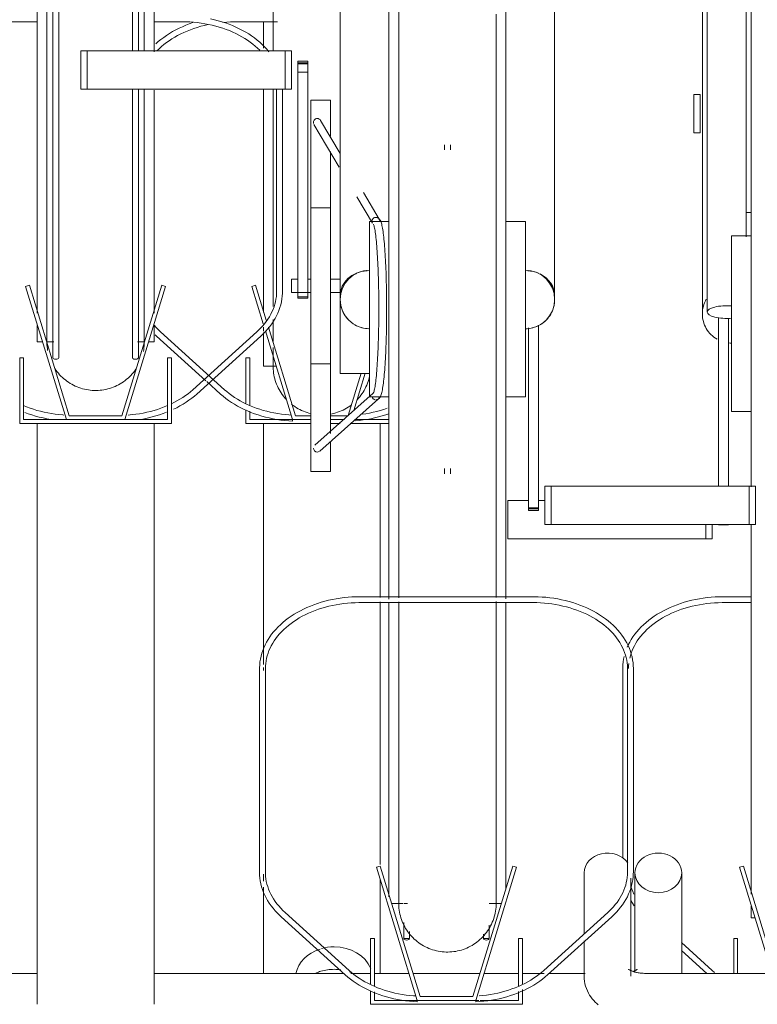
# Model space of a CAD drawing. Extents: x 50445 to 145605, y -10968 to 41989.
# Tile 140 of 256: x 89507 to 89885, y -633 to -128. Entities that reach past the tile are written whole.
import ezdxf

# ---------------------------------------------------------------- set-up
doc = ezdxf.new("R2010")
doc.units = 0
doc.header["$LTSCALE"] = 414.30304
doc.header["$MEASUREMENT"] = 0
doc.layers.add('A-EQPM', color=6, linetype='CONTINUOUS', lineweight=18)

# ---------------------------------------------------------------- blocks, each defined once
blk = doc.blocks.new('97_KA_gestapelde fietsenstalling 8 fietsen 1600x1900 - Type-V114-plotview doorsnede C C  -  1 op 100')
at = {"layer": 'A-EQPM'}
for p, q in [((8437.81, -795.88), (8459.41, -795.88)), ((8452.2, -809.37), (8452.2, -795.89)), ((8452.2, -944.89), (8452.2, -830.86)), ((8673.07, -833.23), (8676.29, -833.23)), ((8673.07, -852.93), (8673.07, -833.23)), ((8676.29, -852.93), (8676.29, -833.23)), ((8676.29, -852.93), (8673.07, -852.93)), ((8448.21, -931.06), (8446.3, -931.64)), ((8446.3, -931.64), (8452.18, -950.87)), ((8453.67, -948.92), (8448.21, -931.06)), ((8452.2, -954.62), (8452.2, -952.55)), ((8453.25, -954.39), (8467.2, -1000)), ((8468.68, -998), (8454.79, -952.58)), ((8396.67, -956.44), (8397.41, -957.12)), ((8397.41, -957.12), (8422.73, -980.03)), ((8432.29, -984.65), (8399.42, -954.89)), ((8452.2, -972.58), (8452.2, -955.28)), ((8445.26, -968.3), (8443.26, -968.3)), ((8443.26, -968.3), (8443.26, -991.51)), ((8445.26, -992.7), (8445.26, -968.3)), ((8452.2, -972.58), (8458.81, -972.58)), ((8502.39, -976.2), (8495.73, -997.96)), ((8498.61, -995.4), (8504.49, -976.16)), ((8423.26, -980.51), (8430.28, -986.87)), ((8443.26, -995.05), (8443.26, -1002)), ((8445.26, -1000), (8445.26, -995.67)), ((8467.2, -1000), (8445.26, -1000)), ((8467.2, -1000), (8476.63, -1000)), ((8476.63, -998), (8468.68, -998)), ((8476.52, -996.92), (8475.55, -996.68)), ((8495.72, -998), (8486.63, -998)), ((8486.63, -1000), (8493.79, -1000)), ((8516.63, -1000), (8499.48, -1000)), ((8443.26, -1002), (8476.63, -1002)), ((8452.2, -1125.62), (8452.2, -1002)), ((8486.63, -1002), (8491.54, -1002)), ((8496.74, -1002), (8516.63, -1002)), ((8512.2, -1002), (8512.2, -1091.36)), ((8512.2, -1093.44), (8512.2, -1228.2)), ((8452.2, -1128.74), (8452.2, -1127.11)), ((8452.2, -1236.79), (8452.2, -1233.24)), ((8512.2, -1236.08), (8512.2, -1284.16)), ((8452.2, -1284.38), (8452.2, -1239.83))]:
    blk.add_line(p, q, dxfattribs=at)
at = {"layer": 'A-EQPM', "flags": 128}
for points in [[(8457.2, -667.77), (8457.2, -679.96), (8457.2, -692.13), (8457.2, -704.26), (8457.2, -716.33), (8457.2, -728.32), (8457.2, -740.22), (8457.2, -752), (8457.2, -763.65), (8457.2, -775.14), (8457.2, -786.47), (8457.2, -797.6), (8457.2, -808.52), (8457.2, -810.83)], [(8416.04, -796.33), (8414.21, -796.97), (8412.41, -797.67), (8410.65, -798.41), (8408.93, -799.21), (8407.25, -800.05), (8405.63, -800.95), (8404.05, -801.88), (8402.53, -802.87), (8401.06, -803.89), (8399.65, -804.96), (8398.3, -806.07), (8397.01, -807.22)], [(8397.62, -810.82), (8398.74, -809.71), (8399.92, -808.64), (8401.16, -807.59), (8402.47, -806.59), (8403.83, -805.61), (8405.24, -804.68), (8406.71, -803.78), (8408.23, -802.93), (8409.8, -802.12), (8411.42, -801.35), (8413.08, -800.63), (8414.78, -799.96), (8416.51, -799.34), (8418.29, -798.76), (8420.09, -798.23), (8421.93, -797.76), (8423.79, -797.34)], [(8431.43, -796.18), (8433.38, -796.03), (8435.33, -795.93), (8437.28, -795.89), (8437.81, -795.88)], [(8457.2, -830.54), (8457.2, -839.88), (8457.2, -849.8), (8457.2, -859.43), (8457.2, -868.75), (8457.2, -877.76), (8457.2, -886.42), (8457.2, -894.74), (8457.2, -902.7), (8457.2, -910.27), (8457.2, -917.46), (8457.2, -924.26), (8457.2, -930.64), (8457.2, -936.6), (8457.2, -941.89)], [(8457.2, -948.71), (8457.2, -951.86), (8457.2, -956.05), (8457.2, -959.78), (8457.2, -959.93)], [(8399.42, -954.89), (8398.26, -953.8), (8397.17, -952.69), (8396.15, -951.54)], [(8457.2, -963.04), (8457.2, -965.83), (8457.2, -968.14), (8457.2, -969.97), (8457.2, -971.32), (8457.2, -972.18), (8457.2, -972.56), (8457.2, -972.58)], [(8457.2, -972.58), (8457.2, -972.33), (8457.2, -971.6), (8457.2, -970.38), (8457.2, -968.68), (8457.2, -967.29)], [(8457.2, -972.18), (8457.2, -972.56), (8457.2, -972.58)], [(8463.76, -989.46), (8463.1, -988.71), (8462.47, -987.94), (8461.88, -987.13), (8461.31, -986.31), (8460.78, -985.46), (8460.28, -984.6), (8459.82, -983.71), (8459.39, -982.81), (8459, -981.89), (8458.64, -980.95), (8458.33, -980), (8458.05, -979.04), (8457.81, -978.07), (8457.61, -977.09), (8457.45, -976.1), (8457.33, -975.11), (8457.25, -974.11), (8457.2, -973.12), (8457.2, -972.58)], [(8463.76, -989.46), (8463.1, -988.71), (8462.47, -987.94), (8461.88, -987.13), (8461.31, -986.31), (8460.78, -985.46), (8460.28, -984.6), (8459.82, -983.71), (8459.39, -982.81), (8459, -981.89), (8458.64, -980.95), (8458.33, -980), (8458.05, -979.04), (8457.81, -978.07), (8457.61, -977.09), (8457.45, -976.1), (8457.33, -975.11), (8457.25, -974.11)], [(8506.64, -977.82), (8506.48, -978.52), (8506.23, -979.48), (8505.93, -980.44), (8505.6, -981.38), (8505.23, -982.31), (8504.82, -983.22), (8504.37, -984.12), (8503.89, -985), (8503.38, -985.86), (8502.83, -986.69), (8502.25, -987.51), (8501.64, -988.3), (8500.99, -989.06), (8500.32, -989.8)], [(8506.64, -977.82), (8506.48, -978.52), (8506.23, -979.48), (8505.93, -980.44), (8505.6, -981.38), (8505.23, -982.31), (8504.82, -983.22), (8504.37, -984.12), (8503.89, -985), (8503.38, -985.86), (8502.83, -986.69), (8502.25, -987.51), (8501.64, -988.3), (8500.99, -989.06), (8500.32, -989.8)], [(8466.5, -997.71), (8465.32, -997.64), (8463.38, -997.46), (8461.46, -997.23), (8459.54, -996.94), (8457.65, -996.6), (8455.77, -996.2), (8453.93, -995.75), (8452.1, -995.25), (8450.31, -994.7), (8448.56, -994.1), (8446.84, -993.46), (8445.16, -992.76), (8443.52, -992.02), (8441.92, -991.23), (8440.38, -990.4), (8438.88, -989.53), (8437.44, -988.61), (8436.05, -987.66), (8434.71, -986.67), (8433.44, -985.64), (8432.29, -984.65)], [(8430.28, -986.87), (8431.59, -988.01), (8432.96, -989.1), (8434.39, -990.16), (8435.87, -991.17), (8437.41, -992.14), (8439, -993.07), (8440.64, -993.94), (8442.33, -994.77), (8444.06, -995.56), (8445.84, -996.29), (8447.65, -996.96), (8449.49, -997.59), (8451.37, -998.17), (8453.28, -998.69), (8455.22, -999.15), (8457.18, -999.56), (8459.16, -999.92), (8461.16, -1000.21), (8463.18, -1000.45), (8465.2, -1000.64), (8467.13, -1000.76)], [(8476.52, -996.92), (8475.55, -996.68), (8474.59, -996.39), (8473.65, -996.07), (8472.71, -995.71), (8471.8, -995.31), (8470.89, -994.87), (8470.01, -994.4), (8469.15, -993.9), (8468.31, -993.36), (8467.49, -992.79), (8466.69, -992.18)], [(8468.31, -993.36), (8467.49, -992.79), (8466.69, -992.18)], [(8474.59, -996.39), (8473.65, -996.07), (8472.71, -995.71), (8471.8, -995.31), (8470.89, -994.87), (8470.01, -994.4)], [(8497.34, -992.47), (8496.54, -993.06), (8495.71, -993.61), (8494.85, -994.14), (8493.98, -994.63), (8493.09, -995.08), (8492.18, -995.5), (8491.26, -995.88), (8490.32, -996.22), (8489.37, -996.53), (8488.4, -996.79), (8487.43, -997.02), (8486.45, -997.21)], [(8497.34, -992.47), (8496.54, -993.06), (8495.71, -993.61), (8494.85, -994.14), (8493.98, -994.63), (8493.09, -995.08)], [(8515.74, -994.14), (8513.98, -994.74), (8512.19, -995.28), (8510.37, -995.78), (8508.52, -996.22), (8506.65, -996.62), (8504.75, -996.96), (8502.84, -997.24)], [(8492.18, -995.5), (8491.26, -995.88), (8490.32, -996.22), (8489.37, -996.53), (8488.4, -996.79), (8487.43, -997.02), (8486.45, -997.21)], [(8499.31, -1000.63), (8501.33, -1000.44), (8503.35, -1000.2), (8505.35, -999.9), (8507.33, -999.54), (8509.29, -999.13), (8511.22, -998.66), (8513.13, -998.14), (8515.01, -997.56), (8516.63, -997.01)]]:
    blk.add_lwpolyline(points, dxfattribs=at)
at = {"layer": 'A-EQPM'}
for centre, major_axis, ratio, start_param, end_param in [((8467.2, -999.26), (0.07, 1.5), 0.049327, 1.833815, 2.357414), ((8467.2, -999.26), (0.07, 1.5), 0.049327, 3.142812, 4.19001), ((8467.2, -999.26), (0.07, 1.5), 0.049327, 2.357414, 3.141593), ((8488.5, -1287.25), (20, 0), 0.836145, 1.939983, 2.954407), ((8488.5, -1287.25), (20, 0), 0.836145, 1.570796, 1.904246), ((8488.5, -1287.25), (20, 0), 0.836145, 0.344156, 1.570796)]:
    blk.add_ellipse(centre, major_axis=major_axis, ratio=ratio, start_param=start_param, end_param=end_param, dxfattribs=at)
blk.add_open_spline([(8479.19, -1283.95), (8479.99, -1283.6), (8482.95, -1282.52), (8486.17, -1282.05), (8488.5, -1282.05)], degree=3, knots=[0.845907, 0.845907, 0.845907, 0.845907, 0.8888889, 1, 1, 1, 1], dxfattribs=at)
for points in [[(8488.5, -1282.05), (8489.66, -1282.05), (8490.82, -1282.14), (8491.97, -1282.3)], [(8496.39, -1283.39), (8496.87, -1283.56), (8497.34, -1283.75), (8497.81, -1283.95)]]:
    blk.add_open_spline(points, degree=3, dxfattribs=at)
blk = doc.blocks.new('97_KA_gestapelde fietsenstalling 16 fietsen 1600x2900 - Type-V124-plotview doorsnede C C  -  1 op 100')
at = {"layer": 'A-EQPM'}
for p, q in [((8344.19, -638.38), (8344.19, -968.3)), ((8347.19, -968.3), (8347.19, -638.38)), ((8385.07, -638.38), (8385.07, -810.83)), ((8388.07, -810.83), (8388.07, -638.38)), ((8516.63, -943.38), (8516.63, -638.57)), ((8576.63, -638.57), (8576.63, -943.38)), ((8679.93, -637.68), (8679.93, -944.84)), ((8699.93, -906.28), (8699.93, -637.68)), ((8702.43, -950.77), (8702.43, -645.96)), ((8336.13, -945.46), (8336.13, -655.27)), ((8396.13, -655.27), (8396.13, -811.38)), ((8491.63, -751.81), (8491.63, -936.29)), ((8601.63, -936.29), (8601.63, -751.81)), ((8677.43, -759.2), (8677.43, -943.68)), ((8321.74, -795.88), (8336.13, -795.88)), ((8396.13, -795.88), (8410.52, -795.88)), ((8358.6, -810.83), (8361.81, -810.83)), ((8358.6, -830.54), (8358.6, -810.83)), ((8361.81, -810.83), (8463.41, -810.83)), ((8361.81, -830.54), (8361.81, -810.83)), ((8463.41, -810.83), (8466.63, -810.83)), ((8463.41, -830.54), (8463.41, -810.83)), ((8466.63, -810.83), (8466.63, -830.54)), ((8475.05, -816.17), (8469.83, -816.17)), ((8469.83, -816.47), (8469.83, -816.17)), ((8469.83, -816.17), (8469.83, -817.48)), ((8469.83, -816.94), (8469.83, -816.47)), ((8469.83, -817.74), (8469.83, -816.94)), ((8475.05, -816.94), (8469.83, -816.94)), ((8469.83, -817.48), (8475.05, -817.48)), ((8469.83, -821.75), (8469.83, -817.74)), ((8475.05, -817.48), (8475.05, -816.17)), ((8475.05, -816.17), (8475.05, -816.47)), ((8475.05, -816.47), (8475.05, -816.94)), ((8475.05, -816.94), (8475.05, -817.74)), ((8475.05, -817.74), (8475.05, -821.75)), ((8469.83, -936.98), (8469.83, -821.75)), ((8475.05, -821.75), (8469.83, -821.75)), ((8475.05, -821.75), (8475.05, -936.98)), ((8361.81, -830.54), (8358.6, -830.54)), ((8463.41, -830.54), (8361.81, -830.54)), ((8385.07, -830.54), (8385.07, -968.3)), ((8388.07, -968.3), (8388.07, -830.54)), ((8396.13, -830.94), (8396.13, -945.46)), ((8459.02, -830.54), (8459.02, -934.24)), ((8462.02, -934.24), (8462.02, -830.54)), ((8466.63, -830.54), (8463.41, -830.54)), ((8486.63, -836.13), (8476.63, -836.13)), ((8476.63, -931.38), (8476.63, -836.13)), ((8486.63, -836.13), (8486.63, -854.51)), ((8478.14, -848.53), (8491.16, -870.51)), ((8491.63, -863.44), (8481.58, -846.49)), ((8486.63, -862.46), (8486.63, -931.38)), ((8545.13, -859.01), (8545.13, -861.57)), ((8548.13, -861.57), (8548.13, -859.01)), ((8511.64, -897.23), (8503.53, -883.54)), ((8500.2, -885.76), (8508.2, -899.28)), ((8486.63, -891.38), (8476.63, -891.38)), ((8702.43, -893.77), (8699.93, -893.77)), ((8516.63, -898.38), (8506.63, -898.38)), ((8506.63, -943.38), (8506.63, -898.38)), ((8586.63, -898.38), (8576.63, -898.38)), ((8586.63, -898.38), (8586.63, -943.38)), ((8702.43, -905.77), (8692.43, -905.77)), ((8692.43, -950.77), (8692.43, -905.77)), ((8469.83, -928.03), (8466.63, -928.03)), ((8466.63, -931.38), (8466.63, -928.03)), ((8476.63, -928.03), (8475.05, -928.03)), ((8491.63, -928.03), (8486.63, -928.03)), ((8332.14, -931.06), (8330.23, -931.64)), ((8330.23, -931.64), (8351.13, -1000)), ((8352.61, -998), (8332.14, -931.06)), ((8400.11, -931.06), (8379.65, -998)), ((8381.13, -1000), (8402.03, -931.64)), ((8402.03, -931.64), (8400.11, -931.06)), ((8466.63, -934.73), (8466.63, -931.38)), ((8476.63, -1026.63), (8476.63, -931.38)), ((8486.63, -931.38), (8486.63, -1007.16)), ((8466.63, -934.73), (8476.63, -934.73)), ((8469.83, -936.97), (8469.83, -937.75)), ((8469.83, -937.75), (8469.83, -936.98)), ((8475.05, -936.98), (8469.83, -936.98)), ((8469.83, -937.75), (8475.05, -937.75)), ((8475.05, -937.75), (8475.05, -936.97)), ((8475.05, -936.98), (8475.05, -937.75)), ((8486.63, -934.73), (8491.63, -934.73)), ((8491.63, -976.38), (8491.63, -936.34)), ((8506.63, -988.38), (8506.63, -943.38)), ((8516.63, -1092.05), (8516.63, -943.38)), ((8576.63, -943.38), (8576.63, -1092)), ((8586.63, -943.38), (8586.63, -988.38)), ((8685.64, -1034.11), (8685.64, -947.56)), ((8690.86, -947.98), (8690.86, -1034.11)), ((8336.13, -960.08), (8336.13, -951.8)), ((8396.13, -951.8), (8396.13, -960.08)), ((8588.2, -1045.28), (8588.2, -952.96)), ((8593.42, -951.56), (8593.42, -1045.28)), ((8692.43, -995.77), (8692.43, -950.77)), ((8702.43, -1034.51), (8702.43, -950.77)), ((8448.91, -954.89), (8416.03, -984.65)), ((8418.05, -986.87), (8450.92, -957.12)), ((8336.13, -960.08), (8338.92, -960.08)), ((8341.01, -960.08), (8344.64, -960.08)), ((8387.63, -960.08), (8391.24, -960.08)), ((8393.33, -960.08), (8396.13, -960.08)), ((8329.19, -968.3), (8327.19, -968.3)), ((8327.19, -968.3), (8327.19, -1002)), ((8329.19, -1000), (8329.19, -968.3)), ((8405.07, -968.3), (8403.07, -968.3)), ((8403.07, -968.3), (8403.07, -1000)), ((8405.07, -1002), (8405.07, -968.3)), ((8476.63, -971.38), (8486.63, -971.38)), ((8491.63, -976.38), (8506.63, -976.38)), ((8508.6, -986.36), (8478.53, -1013.15)), ((8481.19, -1016.14), (8511.24, -989.36)), ((8506.63, -988.38), (8516.63, -988.38)), ((8576.63, -988.38), (8586.63, -988.38)), ((8351.13, -1000), (8329.19, -1000)), ((8351.13, -1000), (8381.13, -1000)), ((8379.65, -998), (8352.61, -998)), ((8403.07, -1000), (8381.13, -1000)), ((8692.43, -995.77), (8702.43, -995.77)), ((8327.19, -1002), (8405.07, -1002)), ((8336.13, -1300), (8336.13, -1002)), ((8396.13, -1300), (8396.13, -1002)), ((8486.63, -1011.34), (8486.63, -1026.63)), ((8545.13, -1025.02), (8545.13, -1027.75)), ((8548.13, -1027.75), (8548.13, -1025.12)), ((8476.63, -1026.63), (8486.63, -1026.63)), ((8596.62, -1034.11), (8599.84, -1034.11)), ((8596.62, -1034.11), (8596.62, -1053.81)), ((8599.84, -1034.11), (8701.44, -1034.11)), ((8599.84, -1053.81), (8599.84, -1034.11)), ((8701.44, -1034.11), (8704.66, -1034.11)), ((8701.44, -1053.81), (8701.44, -1034.11)), ((8704.66, -1053.81), (8704.66, -1034.11)), ((8577.62, -1041.5), (8588.2, -1041.5)), ((8577.62, -1061.2), (8577.62, -1041.5)), ((8588.2, -1046.59), (8588.2, -1045.28)), ((8593.42, -1045.28), (8588.2, -1045.28)), ((8593.42, -1041.5), (8596.62, -1041.5)), ((8593.42, -1045.28), (8593.42, -1046.59)), ((8588.2, -1045.82), (8593.42, -1045.82)), ((8588.2, -1046.29), (8588.2, -1046.59)), ((8588.2, -1046.59), (8593.42, -1046.59)), ((8593.42, -1046.59), (8593.42, -1046.29)), ((8599.84, -1053.81), (8596.62, -1053.81)), ((8701.44, -1053.81), (8599.84, -1053.81)), ((8679.22, -1061.2), (8679.22, -1053.81)), ((8682.43, -1061.2), (8682.43, -1053.81)), ((8685.64, -1053.88), (8685.64, -1053.98)), ((8685.64, -1053.98), (8685.64, -1053.91)), ((8685.64, -1053.98), (8690.86, -1053.98)), ((8690.86, -1053.98), (8690.86, -1053.88)), ((8690.86, -1053.91), (8690.86, -1053.98)), ((8704.66, -1053.81), (8701.44, -1053.81)), ((8702.43, -1243.48), (8702.43, -1054.14)), ((8679.22, -1061.2), (8577.62, -1061.2)), ((8682.43, -1061.2), (8679.22, -1061.2)), ((8590.52, -1090.88), (8501.74, -1090.88)), ((8702.43, -1090.88), (8688.04, -1090.88)), ((8501.74, -1093.88), (8590.52, -1093.88)), ((8516.63, -1244.78), (8516.63, -1094.1)), ((8576.63, -1094.05), (8576.63, -1241.01)), ((8688.04, -1093.88), (8702.43, -1093.88)), ((8450.24, -1127.74), (8450.24, -1232.24)), ((8453.24, -1232.24), (8453.24, -1127.74)), ((8636.54, -1127.74), (8636.54, -1224.93)), ((8639.02, -1127.74), (8639.02, -1232.24)), ((8642.02, -1232.24), (8642.02, -1127.74)), ((8512.14, -1229.06), (8510.23, -1229.64)), ((8510.23, -1229.64), (8531.13, -1298)), ((8532.61, -1296), (8512.14, -1229.06)), ((8580.11, -1229.06), (8559.65, -1296)), ((8561.13, -1298), (8582.03, -1229.64)), ((8582.03, -1229.64), (8580.11, -1229.06)), ((8616.73, -1232.56), (8616.73, -1263.97)), ((8642.83, -1232.56), (8642.83, -1283.7)), ((8666.83, -1284.17), (8666.83, -1232.56)), ((8698.44, -1229.06), (8696.53, -1229.64)), ((8696.53, -1229.64), (8713.22, -1284.22)), ((8715.31, -1284.22), (8698.44, -1229.06)), ((8640.73, -1285.55), (8640.73, -1235.32)), ((8517.99, -1248.19), (8523.79, -1248.19)), ((8524.27, -1248.19), (8526.16, -1248.19)), ((8567.97, -1248.19), (8574.27, -1248.19)), ((8702.43, -1255.58), (8702.43, -1249.72)), ((8461.34, -1255.12), (8494.21, -1284.87)), ((8496.22, -1282.65), (8463.35, -1252.89)), ((8628.91, -1252.89), (8596.03, -1282.65)), ((8598.05, -1284.87), (8630.92, -1255.12)), ((8702.43, -1255.58), (8704.46, -1255.58)), ((8524.19, -1258.07), (8524.19, -1266.3)), ((8527.19, -1266.3), (8527.19, -1262.63)), ((8568.07, -1266.3), (8568.07, -1259.4)), ((8509.19, -1266.3), (8507.19, -1266.3)), ((8507.19, -1266.3), (8507.19, -1289.51)), ((8509.19, -1290.7), (8509.19, -1266.3)), ((8527.19, -1266.3), (8524.19, -1266.3)), ((8565.07, -1263.97), (8565.07, -1266.3)), ((8568.07, -1266.3), (8565.07, -1266.3)), ((8585.07, -1266.3), (8583.07, -1266.3)), ((8583.07, -1266.3), (8583.07, -1290.57)), ((8585.07, -1289.51), (8585.07, -1266.3)), ((8616.73, -1267.41), (8616.73, -1285.55)), ((8695.49, -1266.3), (8693.49, -1266.3)), ((8693.49, -1266.3), (8693.49, -1284.2)), ((8695.49, -1284.2), (8695.49, -1266.3)), ((8682.52, -1282.65), (8666.69, -1268.31)), ((8666.72, -1272.39), (8679.75, -1284.19)), ((8683.67, -1283.64), (8682.52, -1282.65)), ((8336.13, -1284.15), (8218.53, -1284.15)), ((8493.68, -1284.15), (8396.13, -1284.15)), ((8507.19, -1284.15), (8497.09, -1284.15)), ((8526.89, -1284.15), (8509.19, -1284.15)), ((8563.27, -1284.15), (8528.99, -1284.15)), ((8583.07, -1284.15), (8565.36, -1284.15)), ((8596.29, -1284.15), (8585.07, -1284.15)), ((8617.27, -1284.15), (8598.57, -1284.15)), ((9188.73, -1284.15), (8648.73, -1284.15)), ((8507.19, -1293.05), (8507.19, -1300)), ((8585.07, -1300), (8585.07, -1292.45)), ((8509.19, -1298), (8509.19, -1293.67)), ((8531.13, -1298), (8509.19, -1298)), ((8531.13, -1298), (8561.13, -1298)), ((8559.65, -1296), (8532.61, -1296)), ((8562.67, -1298), (8561.13, -1298)), ((8583.07, -1298), (8563.41, -1298)), ((8583.07, -1293.42), (8583.07, -1298)), ((8507.19, -1300), (8585.07, -1300))]:
    blk.add_line(p, q, dxfattribs=at)
at = {"layer": 'A-EQPM', "flags": 128}
for points in [[(8521.63, -789.08), (8521.63, -799.71), (8521.63, -810.58), (8521.63, -821.66), (8521.63, -832.93), (8521.63, -844.38), (8521.63, -855.98), (8521.63, -867.73), (8521.63, -879.6), (8521.63, -891.57), (8521.63, -903.62), (8521.63, -915.74), (8521.63, -927.9), (8521.63, -940.09), (8521.63, -943.38)], [(8571.63, -943.38), (8571.63, -931.19), (8571.63, -919.02), (8571.63, -906.89), (8571.63, -894.82), (8571.63, -882.82), (8571.63, -870.92), (8571.63, -859.14), (8571.63, -847.5), (8571.63, -836), (8571.63, -824.68), (8571.63, -813.55), (8571.63, -802.62), (8571.63, -791.93)], [(8341.13, -785.1), (8341.13, -796.02), (8341.13, -806.72), (8341.13, -817.18), (8341.13, -827.38), (8341.13, -837.3), (8341.13, -846.93), (8341.13, -856.25), (8341.13, -865.26), (8341.13, -873.92), (8341.13, -882.24), (8341.13, -890.2), (8341.13, -897.77), (8341.13, -904.96), (8341.13, -911.76), (8341.13, -918.14), (8341.13, -924.1), (8341.13, -929.63), (8341.13, -934.72), (8341.13, -939.36), (8341.13, -943.55), (8341.13, -947.28), (8341.13, -950.54), (8341.13, -953.33), (8341.13, -955.64), (8341.13, -957.47), (8341.13, -958.82), (8341.13, -959.68), (8341.13, -960.06), (8341.13, -960.08)], [(8391.13, -810.83), (8391.13, -809.57), (8391.13, -798.93), (8391.13, -788.07), (8391.13, -776.99), (8391.13, -765.72), (8391.13, -754.27), (8391.13, -742.66), (8391.13, -730.91), (8391.13, -719.05), (8391.13, -707.08), (8391.13, -695.02), (8391.13, -682.91), (8391.13, -670.75), (8391.13, -658.56), (8391.13, -655.27)], [(8455.07, -811.23), (8454, -809.96), (8452.86, -808.73), (8451.65, -807.54), (8450.38, -806.38), (8449.05, -805.26), (8447.65, -804.18), (8446.2, -803.14), (8444.69, -802.15), (8443.13, -801.19), (8441.52, -800.29), (8439.86, -799.43), (8438.15, -798.62), (8436.4, -797.86), (8434.61, -797.15), (8432.79, -796.5), (8430.92, -795.89), (8429.03, -795.34), (8427.11, -794.84), (8425.16, -794.4)], [(8410.52, -795.88), (8412.47, -795.91), (8414.43, -795.99), (8416.37, -796.13), (8418.31, -796.33), (8420.24, -796.57), (8422.14, -796.88), (8424.03, -797.23), (8425.9, -797.64), (8427.74, -798.1), (8429.56, -798.61), (8431.34, -799.18), (8433.09, -799.79), (8434.8, -800.45), (8436.47, -801.16), (8438.09, -801.91), (8439.68, -802.71), (8441.21, -803.55), (8442.69, -804.43), (8444.12, -805.36), (8445.5, -806.32), (8446.82, -807.32), (8448.08, -808.35), (8449.27, -809.42), (8450.41, -810.52)], [(8391.13, -960.08), (8391.13, -959.83), (8391.13, -959.1), (8391.13, -957.88), (8391.13, -956.18), (8391.13, -954), (8391.13, -951.34), (8391.13, -948.21), (8391.13, -944.6), (8391.13, -940.54), (8391.13, -936.01), (8391.13, -931.04), (8391.13, -925.63), (8391.13, -919.79), (8391.13, -913.52), (8391.13, -906.84), (8391.13, -899.75), (8391.13, -892.28), (8391.13, -884.42), (8391.13, -876.2), (8391.13, -867.63), (8391.13, -858.72), (8391.13, -849.48), (8391.13, -839.93), (8391.13, -830.54)], [(8509.92, -989.86), (8510.97, -989.6), (8511.63, -989.11), (8512.02, -988.63), (8512.28, -988.16), (8512.48, -987.69), (8512.66, -987.18), (8512.82, -986.64), (8512.97, -986.04), (8513.12, -985.39), (8513.26, -984.68), (8513.39, -983.92), (8513.52, -983.09), (8513.65, -982.21), (8513.77, -981.26), (8513.89, -980.26), (8514.01, -979.2), (8514.12, -978.08), (8514.23, -976.92), (8514.33, -975.69), (8514.44, -974.42), (8514.53, -973.1), (8514.63, -971.73), (8514.71, -970.32), (8514.8, -968.86), (8514.88, -967.36), (8514.95, -965.83), (8515.02, -964.26), (8515.08, -962.65), (8515.14, -961.01), (8515.2, -959.35), (8515.24, -957.66), (8515.29, -955.95), (8515.32, -954.21), (8515.36, -952.46), (8515.38, -950.7), (8515.41, -948.92), (8515.42, -947.13), (8515.43, -945.34), (8515.43, -943.54), (8515.43, -941.74), (8515.43, -939.95), (8515.41, -938.16), (8515.4, -936.37), (8515.37, -934.6), (8515.34, -932.84), (8515.31, -931.1), (8515.27, -929.37), (8515.22, -927.67), (8515.17, -925.99), (8515.12, -924.34), (8515.05, -922.72), (8514.99, -921.13), (8514.92, -919.57), (8514.84, -918.06), (8514.76, -916.58), (8514.67, -915.14), (8514.58, -913.75), (8514.49, -912.4), (8514.39, -911.1), (8514.29, -909.85), (8514.18, -908.65), (8514.07, -907.51), (8513.96, -906.42), (8513.84, -905.38), (8513.72, -904.41), (8513.59, -903.49), (8513.46, -902.63), (8513.33, -901.83), (8513.19, -901.09), (8513.05, -900.41), (8512.9, -899.79), (8512.75, -899.22), (8512.58, -898.69), (8512.39, -898.21), (8512.17, -897.74), (8511.86, -897.27), (8511.37, -896.77), (8510.53, -896.34), (8510, -896.26)], [(8508.66, -899.66), (8508.7, -899.74), (8508.78, -899.94), (8508.88, -900.24), (8508.99, -900.64), (8509.11, -901.13), (8509.23, -901.7), (8509.36, -902.34), (8509.48, -903.05), (8509.6, -903.83), (8509.72, -904.68), (8509.83, -905.6), (8509.95, -906.58), (8510.06, -907.62), (8510.17, -908.72), (8510.27, -909.87), (8510.38, -911.08), (8510.47, -912.34), (8510.57, -913.65), (8510.66, -915.01), (8510.74, -916.42), (8510.82, -917.87), (8510.9, -919.36), (8510.97, -920.89), (8511.04, -922.45), (8511.1, -924.05), (8511.16, -925.68), (8511.21, -927.33), (8511.26, -929.02), (8511.3, -930.72), (8511.33, -932.45), (8511.37, -934.19), (8511.39, -935.94), (8511.41, -937.71), (8511.42, -939.49), (8511.43, -941.27), (8511.44, -943.06), (8511.43, -944.84), (8511.42, -946.62), (8511.41, -948.4), (8511.39, -950.17), (8511.37, -951.93), (8511.33, -953.67), (8511.3, -955.39), (8511.26, -957.1), (8511.21, -958.78), (8511.16, -960.44), (8511.1, -962.06), (8511.04, -963.66), (8510.97, -965.23), (8510.9, -966.76), (8510.82, -968.25), (8510.74, -969.69), (8510.66, -971.1), (8510.57, -972.46), (8510.47, -973.77), (8510.38, -975.03), (8510.27, -976.24), (8510.17, -977.4), (8510.06, -978.49), (8509.95, -979.53), (8509.83, -980.51), (8509.72, -981.43), (8509.6, -982.28), (8509.48, -983.06), (8509.36, -983.77), (8509.23, -984.42), (8509.11, -984.98), (8508.99, -985.47), (8508.88, -985.87), (8508.78, -986.18), (8508.7, -986.38), (8508.66, -986.45)], [(8459.02, -934.24), (8458.98, -935.57), (8458.86, -936.89), (8458.68, -938.22), (8458.41, -939.54), (8458.08, -940.85), (8457.66, -942.15), (8457.18, -943.44), (8456.62, -944.72), (8455.99, -945.99), (8455.28, -947.24), (8454.5, -948.47), (8453.66, -949.68), (8452.74, -950.86), (8451.76, -952.02), (8450.7, -953.16), (8449.59, -954.26), (8448.91, -954.89)], [(8450.92, -957.12), (8452.17, -955.94), (8453.35, -954.73), (8454.46, -953.49), (8455.5, -952.21), (8456.47, -950.9), (8457.37, -949.56), (8458.19, -948.2), (8458.94, -946.81), (8459.61, -945.4), (8460.19, -943.97), (8460.7, -942.52), (8461.13, -941.06), (8461.47, -939.58), (8461.73, -938.1), (8461.91, -936.61), (8462, -935.11), (8462.02, -934.24)], [(8521.63, -943.38), (8521.63, -955.57), (8521.63, -967.74), (8521.63, -979.87), (8521.63, -991.94), (8521.63, -1003.93), (8521.63, -1015.83), (8521.63, -1027.61), (8521.63, -1039.26), (8521.63, -1050.75), (8521.63, -1062.08), (8521.63, -1073.21), (8521.63, -1084.13), (8521.63, -1091.39)], [(8571.63, -1091.32), (8571.63, -1087.04), (8571.63, -1076.18), (8571.63, -1065.1), (8571.63, -1053.83), (8571.63, -1042.38), (8571.63, -1030.77), (8571.63, -1019.02), (8571.63, -1007.16), (8571.63, -995.19), (8571.63, -983.13), (8571.63, -971.02), (8571.63, -958.85), (8571.63, -946.67), (8571.63, -943.38)], [(8341.13, -960.08), (8341.13, -959.83), (8341.13, -959.1), (8341.13, -957.88), (8341.13, -956.18), (8341.13, -954)], [(8391.13, -953.33), (8391.13, -955.64), (8391.13, -957.47), (8391.13, -958.82), (8391.13, -959.68), (8391.13, -960.06), (8391.13, -960.08)], [(8341.13, -959.68), (8341.13, -960.06), (8341.13, -960.08)], [(8391.13, -959.68), (8391.13, -960.06), (8391.13, -960.08)], [(8341.54, -964.59), (8341.38, -963.6), (8341.26, -962.61), (8341.18, -961.61), (8341.13, -960.62), (8341.13, -960.08)], [(8391.13, -960.08), (8391.11, -961.08), (8391.05, -962.07), (8390.95, -963.07), (8390.81, -964.06), (8390.63, -965.04)], [(8354.82, -982.37), (8353.94, -981.9), (8353.08, -981.4), (8352.24, -980.86), (8351.42, -980.29), (8350.62, -979.68), (8349.85, -979.05), (8349.1, -978.38), (8348.38, -977.69), (8347.69, -976.96), (8347.03, -976.21), (8346.4, -975.44), (8345.8, -974.63), (8345.24, -973.81)], [(8386.76, -974.19), (8386.18, -975.01), (8385.57, -975.8), (8384.92, -976.56), (8384.25, -977.3), (8383.55, -978.01), (8382.82, -978.69), (8382.06, -979.34), (8381.27, -979.97), (8380.47, -980.56), (8379.64, -981.11), (8378.78, -981.64), (8377.91, -982.13), (8377.02, -982.58), (8376.11, -983), (8375.19, -983.38), (8374.25, -983.72), (8373.3, -984.03), (8372.33, -984.29), (8371.36, -984.52), (8370.38, -984.71), (8369.39, -984.86), (8368.4, -984.97), (8367.4, -985.04), (8366.4, -985.07), (8365.4, -985.07), (8364.4, -985.02), (8363.4, -984.93), (8362.41, -984.8), (8361.43, -984.63), (8360.45, -984.42), (8359.48, -984.18), (8358.52, -983.89), (8357.57, -983.57), (8356.64, -983.21), (8355.72, -982.81), (8354.82, -982.37), (8353.94, -981.9), (8353.08, -981.4), (8352.24, -980.86), (8351.42, -980.29), (8350.62, -979.68), (8349.85, -979.05), (8349.1, -978.38), (8348.38, -977.69), (8347.69, -976.96), (8347.03, -976.21), (8346.4, -975.44), (8345.8, -974.63), (8345.24, -973.81)], [(8386.76, -974.19), (8386.18, -975.01), (8385.57, -975.8), (8384.92, -976.56), (8384.25, -977.3), (8383.55, -978.01), (8382.82, -978.69), (8382.06, -979.34), (8381.27, -979.97), (8380.47, -980.56)], [(8372.33, -984.29), (8371.36, -984.52), (8370.38, -984.71), (8369.39, -984.86), (8368.4, -984.97), (8367.4, -985.04), (8366.4, -985.07), (8365.4, -985.07), (8364.4, -985.02), (8363.4, -984.93), (8362.41, -984.8), (8361.43, -984.63), (8360.45, -984.42), (8359.48, -984.18), (8358.52, -983.89), (8357.57, -983.57), (8356.64, -983.21), (8355.72, -982.81)], [(8377.91, -982.13), (8377.02, -982.58), (8376.11, -983), (8375.19, -983.38), (8374.25, -983.72)], [(8416.03, -984.65), (8414.82, -985.7), (8413.54, -986.73), (8412.2, -987.71), (8410.81, -988.66), (8409.36, -989.58), (8407.86, -990.45), (8406.32, -991.28), (8405.07, -991.89)], [(8406.09, -994.73), (8407.78, -993.9), (8409.42, -993.02), (8411, -992.09), (8412.54, -991.12), (8414.02, -990.1), (8415.45, -989.04), (8416.81, -987.94), (8418.05, -986.87)], [(8349.86, -997.68), (8349.25, -997.64), (8347.31, -997.46), (8345.38, -997.23), (8343.47, -996.94), (8341.58, -996.6), (8339.7, -996.2), (8337.86, -995.75), (8336.03, -995.25), (8334.24, -994.7), (8332.49, -994.1), (8330.77, -993.46), (8329.19, -992.8)], [(8403.07, -992.8), (8401.39, -993.49), (8399.67, -994.14), (8397.91, -994.74), (8396.12, -995.28), (8394.3, -995.78), (8392.45, -996.22), (8390.57, -996.62), (8388.68, -996.96), (8386.76, -997.24), (8384.84, -997.47), (8382.89, -997.65)], [(8329.76, -996.29), (8331.58, -996.96), (8333.42, -997.59), (8335.3, -998.17), (8337.21, -998.69), (8339.15, -999.15), (8341.11, -999.56), (8343.09, -999.92)], [(8389.28, -999.9), (8391.26, -999.54), (8393.22, -999.13), (8395.15, -998.66), (8397.06, -998.14), (8398.94, -997.56), (8400.78, -996.93), (8402.59, -996.25)], [(8501.74, -1090.88), (8499.7, -1090.91), (8497.66, -1091), (8495.63, -1091.14), (8493.61, -1091.35), (8491.6, -1091.6), (8489.6, -1091.92), (8487.63, -1092.29), (8485.67, -1092.72), (8483.74, -1093.2), (8481.84, -1093.74), (8479.97, -1094.33), (8478.13, -1094.97), (8476.34, -1095.67), (8474.57, -1096.41), (8472.86, -1097.21), (8471.18, -1098.05), (8469.56, -1098.95), (8467.98, -1099.88), (8466.46, -1100.87), (8464.99, -1101.89), (8463.58, -1102.96), (8462.23, -1104.07), (8460.94, -1105.22), (8459.72, -1106.41), (8458.56, -1107.63), (8457.47, -1108.88), (8456.45, -1110.17), (8455.5, -1111.49), (8454.62, -1112.83), (8453.83, -1114.21), (8453.1, -1115.6), (8452.46, -1117.02), (8451.9, -1118.45), (8451.41, -1119.91), (8451.01, -1121.37), (8450.69, -1122.85), (8450.46, -1124.34), (8450.31, -1125.84), (8450.25, -1127.34), (8450.24, -1127.74)], [(8642.02, -1127.74), (8641.97, -1126.24), (8641.85, -1124.75), (8641.63, -1123.26), (8641.34, -1121.77), (8640.96, -1120.3), (8640.5, -1118.85), (8639.96, -1117.4), (8639.34, -1115.98), (8638.63, -1114.58), (8637.86, -1113.2), (8637, -1111.85), (8636.07, -1110.52), (8635.07, -1109.23), (8634, -1107.96), (8632.86, -1106.73), (8631.65, -1105.54), (8630.38, -1104.38), (8629.05, -1103.26), (8627.65, -1102.18), (8626.2, -1101.14), (8624.69, -1100.15), (8623.13, -1099.19), (8621.52, -1098.29), (8619.86, -1097.43), (8618.15, -1096.62), (8616.4, -1095.86), (8614.61, -1095.15), (8612.79, -1094.5), (8610.92, -1093.89), (8609.03, -1093.34), (8607.11, -1092.84), (8605.16, -1092.4), (8603.19, -1092.01), (8601.2, -1091.68), (8599.2, -1091.41), (8597.18, -1091.19), (8595.15, -1091.03), (8593.11, -1090.93), (8591.07, -1090.89), (8590.52, -1090.88)], [(8688.04, -1090.88), (8686, -1090.91), (8683.96, -1091), (8681.93, -1091.14), (8679.91, -1091.35), (8677.9, -1091.6), (8675.9, -1091.92), (8673.93, -1092.29), (8671.97, -1092.72), (8670.04, -1093.2), (8668.14, -1093.74), (8666.27, -1094.33), (8664.44, -1094.97), (8662.64, -1095.67), (8660.88, -1096.41), (8659.16, -1097.21), (8657.48, -1098.05), (8655.86, -1098.95), (8654.28, -1099.88), (8652.76, -1100.87), (8651.29, -1101.89), (8649.88, -1102.96), (8648.53, -1104.07), (8647.24, -1105.22), (8646.02, -1106.41), (8644.86, -1107.63), (8643.77, -1108.88), (8642.75, -1110.17), (8641.8, -1111.49), (8640.93, -1112.83), (8640.13, -1114.21), (8639.4, -1115.6), (8638.86, -1116.8)], [(8453.24, -1127.74), (8453.28, -1126.41), (8453.39, -1125.08), (8453.58, -1123.76), (8453.84, -1122.44), (8454.18, -1121.13), (8454.59, -1119.83), (8455.08, -1118.53), (8455.64, -1117.25), (8456.27, -1115.99), (8456.98, -1114.74), (8457.75, -1113.51), (8458.6, -1112.3), (8459.52, -1111.12), (8460.5, -1109.95), (8461.55, -1108.82), (8462.67, -1107.71), (8463.85, -1106.64), (8465.09, -1105.59), (8466.4, -1104.59), (8467.76, -1103.61), (8469.17, -1102.68), (8470.64, -1101.78), (8472.16, -1100.93), (8473.73, -1100.12), (8475.35, -1099.35), (8477.01, -1098.63), (8478.71, -1097.96), (8480.44, -1097.34), (8482.22, -1096.76), (8484.02, -1096.23), (8485.86, -1095.76), (8487.72, -1095.34), (8489.6, -1094.97), (8491.5, -1094.65), (8493.43, -1094.39), (8495.36, -1094.18), (8497.3, -1094.03), (8499.26, -1093.93), (8501.21, -1093.89), (8501.74, -1093.88)], [(8521.63, -1093.44), (8521.63, -1094.83), (8521.63, -1105.29), (8521.63, -1115.48), (8521.63, -1125.41), (8521.63, -1135.04), (8521.63, -1144.36), (8521.63, -1153.37), (8521.63, -1162.03), (8521.63, -1170.35), (8521.63, -1178.3), (8521.63, -1185.88), (8521.63, -1193.07), (8521.63, -1199.86), (8521.63, -1206.24), (8521.63, -1212.21), (8521.63, -1217.74), (8521.63, -1222.83), (8521.63, -1227.47), (8521.63, -1231.66), (8521.63, -1235.39), (8521.63, -1238.65), (8521.63, -1241.44), (8521.63, -1243.75), (8521.63, -1245.58), (8521.63, -1246.93), (8521.63, -1247.79), (8521.63, -1248.17), (8521.63, -1248.19)], [(8571.63, -1248.19), (8571.63, -1247.94), (8571.63, -1247.21), (8571.63, -1245.99), (8571.63, -1244.29), (8571.63, -1242.11), (8571.63, -1239.45), (8571.63, -1236.31), (8571.63, -1232.71), (8571.63, -1228.65), (8571.63, -1224.12), (8571.63, -1219.15), (8571.63, -1213.74), (8571.63, -1207.9), (8571.63, -1201.63), (8571.63, -1194.95), (8571.63, -1187.86), (8571.63, -1180.39), (8571.63, -1172.53), (8571.63, -1164.31), (8571.63, -1155.74), (8571.63, -1146.83), (8571.63, -1137.59), (8571.63, -1128.04), (8571.63, -1118.19), (8571.63, -1108.07), (8571.63, -1097.68), (8571.63, -1093.38)], [(8590.52, -1093.88), (8592.47, -1093.91), (8594.43, -1093.99), (8596.37, -1094.13), (8598.31, -1094.33), (8600.24, -1094.57), (8602.14, -1094.88), (8604.03, -1095.23), (8605.9, -1095.64), (8607.74, -1096.1), (8609.56, -1096.61), (8611.34, -1097.18), (8613.09, -1097.79), (8614.8, -1098.45), (8616.47, -1099.16), (8618.09, -1099.91), (8619.68, -1100.71), (8621.21, -1101.55), (8622.69, -1102.43), (8624.12, -1103.36), (8625.5, -1104.32), (8626.82, -1105.32), (8628.08, -1106.35), (8629.27, -1107.42), (8630.41, -1108.52), (8631.48, -1109.65), (8632.48, -1110.8), (8633.42, -1111.98), (8634.28, -1113.18), (8635.08, -1114.41), (8635.8, -1115.65), (8636.46, -1116.91), (8637.03, -1118.19), (8637.54, -1119.48), (8637.97, -1120.78), (8638.33, -1122.09), (8638.61, -1123.4), (8638.82, -1124.73), (8638.95, -1126.05), (8639.01, -1127.38), (8639.02, -1127.74)], [(8640.14, -1122.44), (8640.48, -1121.13), (8640.89, -1119.83), (8641.38, -1118.53), (8641.94, -1117.25), (8642.57, -1115.99), (8643.28, -1114.74), (8644.05, -1113.51), (8644.9, -1112.3), (8645.82, -1111.12), (8646.8, -1109.95), (8647.85, -1108.82), (8648.97, -1107.71), (8650.15, -1106.64), (8651.39, -1105.59), (8652.7, -1104.59), (8654.06, -1103.61), (8655.47, -1102.68), (8656.94, -1101.78), (8658.46, -1100.93), (8660.03, -1100.12), (8661.65, -1099.35), (8663.31, -1098.63), (8665.01, -1097.96), (8666.74, -1097.34), (8668.52, -1096.76), (8670.32, -1096.23), (8672.16, -1095.76), (8674.02, -1095.34), (8675.9, -1094.97), (8677.81, -1094.65), (8679.73, -1094.39), (8681.66, -1094.18), (8683.61, -1094.03), (8685.56, -1093.93), (8687.51, -1093.89), (8688.04, -1093.88)], [(8637.28, -1121.53), (8637, -1122.85), (8636.76, -1124.34), (8636.61, -1125.84), (8636.55, -1127.34), (8636.54, -1127.74)], [(8639.54, -1127.74), (8639.58, -1126.41), (8639.69, -1125.08)], [(8450.24, -1232.24), (8450.28, -1233.74), (8450.41, -1235.23), (8450.62, -1236.72), (8450.92, -1238.2), (8451.3, -1239.68), (8451.76, -1241.13), (8452.3, -1242.57), (8452.92, -1244), (8453.62, -1245.4), (8454.4, -1246.78), (8455.26, -1248.13), (8456.18, -1249.45), (8457.19, -1250.75), (8458.26, -1252.01), (8459.4, -1253.24), (8460.6, -1254.44), (8461.34, -1255.12)], [(8463.35, -1252.89), (8462.19, -1251.8), (8461.1, -1250.69), (8460.08, -1249.54), (8459.12, -1248.37), (8458.24, -1247.17), (8457.42, -1245.95), (8456.67, -1244.72), (8456, -1243.46), (8455.39, -1242.19), (8454.87, -1240.9), (8454.41, -1239.61), (8454.03, -1238.3), (8453.72, -1236.99), (8453.49, -1235.66), (8453.34, -1234.34), (8453.25, -1233.01), (8453.24, -1232.24)], [(8639.02, -1232.24), (8638.98, -1233.57), (8638.86, -1234.89), (8638.68, -1236.22), (8638.41, -1237.54), (8638.08, -1238.85), (8637.66, -1240.15), (8637.18, -1241.44), (8636.62, -1242.72), (8635.99, -1243.99), (8635.28, -1245.24), (8634.5, -1246.47), (8633.66, -1247.68), (8632.74, -1248.86), (8631.76, -1250.02), (8630.7, -1251.16), (8629.59, -1252.26), (8628.91, -1252.89)], [(8630.92, -1255.12), (8632.17, -1253.94), (8633.35, -1252.73), (8634.46, -1251.49), (8635.5, -1250.21), (8636.47, -1248.9), (8637.37, -1247.56), (8638.19, -1246.2), (8638.94, -1244.81), (8639.61, -1243.4), (8640.19, -1241.97), (8640.7, -1240.52), (8641.13, -1239.06), (8641.47, -1237.58), (8641.73, -1236.1), (8641.91, -1234.61), (8642, -1233.11), (8642.02, -1232.24)], [(8521.63, -1248.19), (8521.63, -1247.94), (8521.63, -1247.21), (8521.63, -1245.99), (8521.63, -1244.29), (8521.63, -1242.11)], [(8571.63, -1241.44), (8571.63, -1243.75), (8571.63, -1245.58), (8571.63, -1246.93), (8571.63, -1247.79), (8571.63, -1248.17), (8571.63, -1248.19)], [(8642.3, -1243.46), (8641.7, -1242.19), (8641.17, -1240.9), (8640.73, -1239.66)], [(8640.73, -1246.82), (8641.56, -1248.13), (8642.49, -1249.45)], [(8521.63, -1247.79), (8521.63, -1248.17), (8521.63, -1248.19)], [(8571.63, -1248.19), (8571.61, -1249.18), (8571.55, -1250.18), (8571.45, -1251.18), (8571.31, -1252.17), (8571.13, -1253.15), (8570.91, -1254.13), (8570.65, -1255.09), (8570.36, -1256.05), (8570.02, -1256.99), (8569.65, -1257.92), (8569.25, -1258.83), (8568.8, -1259.73), (8568.32, -1260.61), (8567.81, -1261.46), (8567.26, -1262.3), (8566.68, -1263.12), (8566.07, -1263.9), (8565.42, -1264.67), (8564.75, -1265.41), (8564.04, -1266.12), (8563.31, -1266.8), (8562.56, -1267.45), (8561.77, -1268.08), (8560.96, -1268.66), (8560.13, -1269.22), (8559.28, -1269.75), (8558.41, -1270.23), (8557.52, -1270.69), (8556.61, -1271.11), (8555.69, -1271.49), (8554.75, -1271.83), (8553.79, -1272.14), (8552.83, -1272.4), (8551.86, -1272.63), (8550.88, -1272.82), (8549.89, -1272.97), (8548.89, -1273.08), (8547.9, -1273.15), (8546.9, -1273.18), (8545.9, -1273.17), (8544.9, -1273.13), (8543.9, -1273.04), (8542.91, -1272.91), (8541.92, -1272.74), (8540.95, -1272.53), (8539.98, -1272.28), (8539.02, -1272), (8538.07, -1271.68), (8537.14, -1271.32), (8536.22, -1270.92), (8535.32, -1270.48), (8534.44, -1270.01), (8533.58, -1269.51), (8532.73, -1268.97), (8531.91, -1268.4), (8531.12, -1267.79), (8530.35, -1267.16), (8529.6, -1266.49), (8528.88, -1265.8), (8528.19, -1265.07), (8527.53, -1264.32), (8526.9, -1263.54), (8526.3, -1262.74), (8525.74, -1261.92), (8525.2, -1261.07), (8524.71, -1260.21), (8524.24, -1259.32), (8523.82, -1258.42), (8523.42, -1257.5), (8523.07, -1256.56), (8522.75, -1255.61), (8522.48, -1254.65), (8522.24, -1253.68), (8522.04, -1252.7), (8521.88, -1251.71), (8521.76, -1250.72), (8521.67, -1249.72), (8521.63, -1248.72), (8521.63, -1248.19)], [(8524.24, -1259.32), (8523.82, -1258.42), (8523.42, -1257.5), (8523.07, -1256.56), (8522.75, -1255.61), (8522.48, -1254.65), (8522.24, -1253.68), (8522.04, -1252.7), (8521.88, -1251.71), (8521.76, -1250.72), (8521.67, -1249.72)], [(8571.63, -1248.19), (8571.61, -1249.18), (8571.55, -1250.18), (8571.45, -1251.18), (8571.31, -1252.17), (8571.13, -1253.15), (8570.91, -1254.13), (8570.65, -1255.09), (8570.36, -1256.05), (8570.02, -1256.99), (8569.65, -1257.92), (8569.25, -1258.83), (8568.8, -1259.73), (8568.32, -1260.61)], [(8571.63, -1247.79), (8571.63, -1248.17), (8571.63, -1248.19)], [(8532.73, -1268.97), (8531.91, -1268.4), (8531.12, -1267.79), (8530.35, -1267.16), (8529.6, -1266.49), (8528.88, -1265.8), (8528.19, -1265.07), (8527.53, -1264.32), (8527.24, -1263.97)], [(8564.75, -1265.41), (8564.04, -1266.12), (8563.31, -1266.8), (8562.56, -1267.45), (8561.77, -1268.08), (8560.96, -1268.66), (8560.13, -1269.22), (8559.28, -1269.75), (8558.41, -1270.23), (8557.52, -1270.69)], [(8539.02, -1272), (8538.07, -1271.68), (8537.14, -1271.32), (8536.22, -1270.92), (8535.32, -1270.48), (8534.44, -1270.01)], [(8556.61, -1271.11), (8555.69, -1271.49), (8554.75, -1271.83), (8553.79, -1272.14), (8552.83, -1272.4), (8551.86, -1272.63), (8550.88, -1272.82), (8549.89, -1272.97), (8548.89, -1273.08), (8547.9, -1273.15), (8546.9, -1273.18), (8545.9, -1273.17), (8544.9, -1273.13), (8543.9, -1273.04), (8542.91, -1272.91), (8541.92, -1272.74), (8540.95, -1272.53), (8539.98, -1272.28)], [(8530.43, -1295.71), (8529.25, -1295.64), (8527.31, -1295.46), (8525.38, -1295.23), (8523.47, -1294.94), (8521.58, -1294.6), (8519.7, -1294.2), (8517.86, -1293.75), (8516.03, -1293.25), (8514.24, -1292.7), (8512.49, -1292.1), (8510.77, -1291.46), (8509.09, -1290.76), (8507.45, -1290.02), (8505.85, -1289.23), (8504.31, -1288.4), (8502.81, -1287.53), (8501.37, -1286.61), (8499.98, -1285.66), (8498.64, -1284.67), (8497.37, -1283.64), (8496.22, -1282.65)], [(8596.03, -1282.65), (8594.82, -1283.7), (8593.54, -1284.73), (8592.2, -1285.71), (8590.81, -1286.66), (8589.36, -1287.58), (8587.86, -1288.45), (8586.32, -1289.28), (8584.72, -1290.06), (8583.08, -1290.8), (8581.39, -1291.49), (8579.67, -1292.14), (8577.91, -1292.74), (8576.12, -1293.28), (8574.3, -1293.78), (8572.45, -1294.22), (8570.57, -1294.62), (8568.68, -1294.96), (8566.76, -1295.24), (8564.84, -1295.47), (8562.89, -1295.65)], [(8639.52, -1282.01), (8639.54, -1282.02), (8639.59, -1282.06), (8639.68, -1282.12), (8639.8, -1282.2), (8639.95, -1282.3), (8640.14, -1282.4), (8640.36, -1282.52), (8640.61, -1282.64), (8640.89, -1282.77), (8641.2, -1282.89), (8641.54, -1283.02), (8641.9, -1283.15), (8642.29, -1283.27), (8642.7, -1283.39), (8643.13, -1283.5), (8643.58, -1283.61), (8644.05, -1283.7), (8644.53, -1283.79), (8645.03, -1283.88), (8645.53, -1283.95), (8646.05, -1284.01), (8646.58, -1284.06), (8647.12, -1284.1), (8647.66, -1284.13), (8648.2, -1284.14), (8648.73, -1284.15)], [(8644.03, -1282.01), (8644.02, -1282.02), (8643.97, -1282.06), (8643.88, -1282.12), (8643.76, -1282.2), (8643.61, -1282.3), (8643.42, -1282.4), (8643.2, -1282.52), (8642.95, -1282.64), (8642.67, -1282.77), (8642.36, -1282.89), (8642.02, -1283.02), (8641.66, -1283.15)], [(8494.21, -1284.87), (8495.52, -1286.01), (8496.89, -1287.1), (8498.32, -1288.16), (8499.8, -1289.17), (8501.34, -1290.14), (8502.93, -1291.07), (8504.57, -1291.94), (8506.26, -1292.77), (8507.99, -1293.56), (8509.76, -1294.29), (8511.58, -1294.96), (8513.42, -1295.59), (8515.3, -1296.17), (8517.21, -1296.69), (8519.15, -1297.15), (8521.11, -1297.56), (8523.09, -1297.92), (8525.09, -1298.21), (8527.11, -1298.45), (8529.13, -1298.64), (8531.05, -1298.76)], [(8561.2, -1298.76), (8563.24, -1298.63), (8565.26, -1298.44), (8567.28, -1298.2), (8569.28, -1297.9), (8571.26, -1297.54), (8573.22, -1297.13), (8575.15, -1296.66), (8577.06, -1296.14), (8578.94, -1295.56), (8580.78, -1294.93), (8582.59, -1294.25), (8584.36, -1293.51), (8586.09, -1292.73), (8587.78, -1291.9), (8589.42, -1291.02), (8591, -1290.09), (8592.54, -1289.12), (8594.02, -1288.1), (8595.45, -1287.04), (8596.81, -1285.94), (8598.05, -1284.87)], [(8616.73, -1285.55), (8616.78, -1286.88), (8616.93, -1288.19), (8617.17, -1289.48), (8617.51, -1290.74), (8617.92, -1291.94), (8618.41, -1293.1), (8618.96, -1294.2), (8619.57, -1295.25), (8620.23, -1296.23), (8620.93, -1297.16), (8621.66, -1298.03), (8622.43, -1298.85), (8623.22, -1299.62), (8624.04, -1300.35)]]:
    blk.add_lwpolyline(points, dxfattribs=at)
at = {"layer": 'A-EQPM'}
for centre, start, end in [((8506.63, -938.38), 90, 180), ((8586.63, -938.38), 0, 90), ((8506.63, -938.38), 180, 270), ((8586.63, -938.38), 270, 0)]:
    blk.add_arc(centre, 15, start, end, dxfattribs=at)
for centre, major_axis, ratio, start_param, end_param in [((8479.86, -847.51), (1.72, 1.02), 0.988284, 1.030886, 2.863482), ((8479.86, -847.51), (1.72, 1.02), 0.988284, 6.266874, 7.314071), ((8506.63, -936.29), (15, 0), 0.848048, 1.653289, 3.141593), ((8586.63, -936.29), (15, 0), 0.848048, 1.102477, 1.488304), ((8586.63, -936.29), (15, 0), 0.848048, 0, 1.047198), ((8586.63, -936.29), (15, 0), 0.848048, 6.162412, 6.283185), ((8689.93, -944.84), (10, 0), 0.325568, 1.317918, 3.141593), ((8689.93, -944.84), (10, 0), 0.325568, 3.141593, 4.965268), ((8345.69, -968.3), (1.5, 0), 0.486102, 3.141593, 6.283185), ((8386.57, -968.3), (-1.5, 0), 0.486102, 0, 3.141593), ((8509.92, -987.86), (0, 2), 0.996917, 1.832596, 2.879793), ((8509.92, -987.86), (0, 2), 0.996917, 3.665191, 4.45059), ((8351.13, -999.26), (0.07, 1.5), 0.049327, 1.833815, 2.095615), ((8381.13, -999.26), (-0.07, 1.5), 0.049327, 4.187571, 4.44937), ((8479.86, -1014.64), (-1.33, 1.49), 0.994489, 0.84558, 2.416376), ((8479.86, -1014.64), (-1.33, 1.49), 0.994489, 2.416376, 2.939975), ((8479.86, -1014.64), (-1.33, 1.49), 0.994489, 3.141593, 3.201774), ((8628.73, -1232.56), (12, 0), 0.848048, 0.523599, 3.141593), ((8654.83, -1232.56), (12, 0), 0.848048, 0, 3.141593), ((8654.83, -1232.56), (12, 0), 0.848048, 3.141593, 6.283185), ((8525.69, -1266.3), (1.5, 0), 0.486102, 3.141593, 6.283185), ((8566.57, -1266.3), (1.5, 0), 0.486102, 3.141593, 6.283185), ((8531.13, -1297.26), (0.07, 1.5), 0.049327, 1.833815, 2.357414), ((8531.13, -1297.26), (0.07, 1.5), 0.049327, 3.142812, 4.19001), ((8561.13, -1297.26), (-0.07, 1.5), 0.049327, 2.093176, 3.140373), ((8561.13, -1297.26), (-0.07, 1.5), 0.049327, 3.925771, 4.44937), ((8531.13, -1297.26), (0.07, 1.5), 0.049327, 2.357414, 3.141593), ((8561.13, -1297.26), (-0.07, 1.5), 0.049327, 3.141593, 3.925771)]:
    blk.add_ellipse(centre, major_axis=major_axis, ratio=ratio, start_param=start_param, end_param=end_param, dxfattribs=at)
for points in [[(8507.95, -898.6), (8507.92, -898.37), (8507.92, -897.9), (8508.16, -897.24), (8508.62, -896.69), (8509.23, -896.34), (8509.7, -896.26), (8509.93, -896.26)], [(8509.93, -896.26), (8510.16, -896.26), (8510.63, -896.34), (8511.24, -896.69), (8511.69, -897.24), (8511.93, -897.9), (8511.92, -898.37), (8511.88, -898.6)], [(8500.89, -924.52), (8500.28, -924.77), (8499.7, -925.06), (8499.13, -925.39)], [(8594.13, -951.37), (8595.26, -950.71), (8597.36, -949.11), (8599.77, -945.96), (8601.28, -942.3), (8601.63, -939.69), (8601.63, -938.38)], [(8677.43, -945.77), (8677.43, -943.15), (8678.13, -940.54), (8679.44, -938.27)], [(8492.14, -942.26), (8492.48, -943.52), (8493.49, -945.96), (8495.09, -948.06), (8496.02, -948.98)], [(8684.93, -958.76), (8683.8, -958.1), (8681.7, -956.5), (8679.29, -953.35), (8677.77, -949.7), (8677.43, -947.08), (8677.43, -945.77)], [(8692.43, -960.77), (8691.9, -960.77), (8691.37, -960.74), (8690.84, -960.68)]]:
    blk.add_open_spline(points, degree=3, dxfattribs=at)
for points, knots in [([(8499.13, -951.37), (8500.26, -952.02), (8502.63, -953), (8505.16, -953.36), (8506.39, -953.38)], [0.3333333, 0.3333333, 0.3333333, 0.3333333, 0.4166667, 0.4950421, 0.4950421, 0.4950421, 0.4950421]), ([(8586.63, -953.38), (8587.94, -953.38), (8590.28, -953.07), (8592.47, -952.23), (8593.39, -951.76)], [0.5, 0.5, 0.5, 0.5, 0.5833333, 0.6490705, 0.6490705, 0.6490705, 0.6490705])]:
    blk.add_open_spline(points, degree=3, knots=knots, dxfattribs=at)

msp = doc.modelspace()

# ---------------------------------------------------------------- block references
at = {"layer": 'A-EQPM'}
for name in ['97_KA_gestapelde fietsenstalling 16 fietsen 1600x2900 - Type-V124-plotview doorsnede C C  -  1 op 100', '97_KA_gestapelde fietsenstalling 8 fietsen 1600x1900 - Type-V114-plotview doorsnede C C  -  1 op 100']:
    msp.add_blockref(name, (81179.52, 667.18), dxfattribs=at)

doc.saveas('drawing.dxf')
